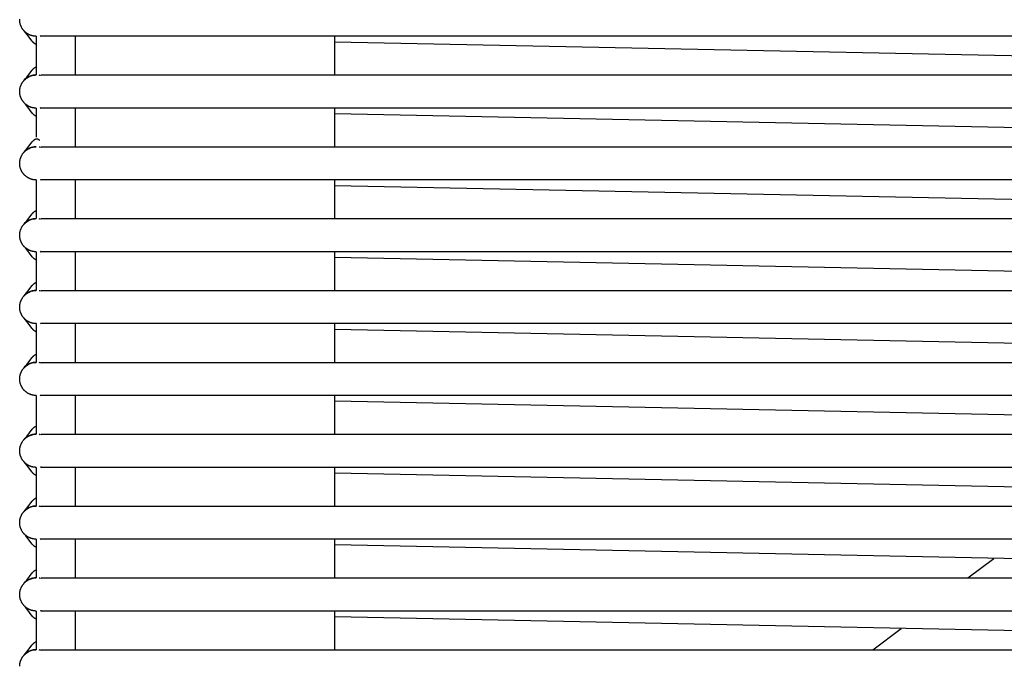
# Model space of a CAD drawing. Header units: millimetres. Extents: x 5000 to 6284, y 0 to 1003.
# Tile 2 of 29: x 5000 to 5178, y 116 to 233. Entities that reach past the tile are written whole.
import ezdxf

# ---------------------------------------------------------------- set-up
doc = ezdxf.new("R2010")
doc.units = ezdxf.units.MM
doc.layers.add('Make2D$Sichtbar$Kurven', color=18, linetype='Continuous', true_color=0x000000)

msp = doc.modelspace()

# ---------------------------------------------------------------- linework, layer by layer
at = {"layer": 'Make2D$Sichtbar$Kurven', "color": 18, "lineweight": -3, "true_color": 0x000000}
for points in [[(5002.44, 229.82), (5002.39, 229.83), (5002.34, 229.84), (5002.28, 229.85), (5002.23, 229.87), (5002.18, 229.88), (5002.13, 229.89), (5002.07, 229.91), (5002.02, 229.93), (5001.97, 229.95), (5001.92, 229.97), (5001.87, 229.99), (5001.81, 230.01), (5001.76, 230.03), (5001.71, 230.05), (5001.66, 230.08), (5001.61, 230.1), (5001.56, 230.13), (5001.51, 230.16), (5001.46, 230.19), (5001.41, 230.22), (5001.36, 230.25), (5001.31, 230.28), (5001.27, 230.31), (5001.22, 230.35), (5001.17, 230.38), (5001.13, 230.42), (5001.08, 230.45), (5001.04, 230.49), (5000.99, 230.53), (5000.95, 230.57), (5000.91, 230.61), (5000.87, 230.65), (5000.81, 230.7), (5000.76, 230.76), (5000.71, 230.82), (5000.66, 230.88), (5000.61, 230.94), (5000.56, 231), (5000.52, 231.06), (5000.48, 231.13), (5000.44, 231.19), (5000.4, 231.26), (5000.36, 231.32), (5000.32, 231.39), (5000.29, 231.46), (5000.26, 231.53), (5000.23, 231.6), (5000.2, 231.66), (5000.17, 231.73), (5000.15, 231.8), (5000.12, 231.87), (5000.1, 231.94), (5000.08, 232.01), (5000.07, 232.08), (5000.05, 232.15), (5000.04, 232.22), (5000.03, 232.29), (5000.02, 232.36), (5000.01, 232.43), (5000, 232.5), (4999.99, 232.57), (4999.99, 232.63), (4999.99, 232.7), (4999.99, 232.77), (4999.99, 232.84)], [(5003.06, 228.31), (5003.04, 228.31), (5003.03, 228.31), (5003.01, 228.31), (5002.99, 228.31), (5002.97, 228.31), (5002.96, 228.32), (5002.94, 228.32), (5002.92, 228.32), (5002.9, 228.33), (5002.89, 228.34), (5002.87, 228.34), (5002.85, 228.35), (5002.83, 228.36), (5002.81, 228.37), (5002.8, 228.37), (5002.78, 228.38), (5002.76, 228.4), (5002.74, 228.41), (5002.72, 228.42), (5002.7, 228.44), (5002.68, 228.45), (5002.66, 228.47), (5002.63, 228.48), (5002.61, 228.5), (5002.59, 228.52), (5002.57, 228.54), (5002.53, 228.58), (5002.48, 228.62), (5002.43, 228.67), (5002.39, 228.72), (5002.35, 228.77), (5002.26, 228.87), (5001.28, 230.16), (5001.01, 230.48), (5000.78, 230.74)], [(5003.85, 229.72), (5003.78, 229.88)], [(5003.85, 229.72), (5003.85, 229.9)], [(5002.99, 229.77), (5002.92, 229.77), (5002.85, 229.77), (5002.79, 229.78), (5002.72, 229.78), (5002.65, 229.79), (5002.58, 229.8), (5002.51, 229.81), (5002.44, 229.82)], [(5002.99, 229.77), (5002.99, 222.77)], [(5005.99, 229.77), (5003.85, 229.77)], [(5643.99, 229.77), (5005.99, 229.77)], [(5005.99, 229.77), (5005.99, 229.77)], [(5010, 229.77), (5010, 222.77)], [(5056.99, 222.77), (5056.99, 229.77)], [(5349.5, 222.77), (5056.99, 228.73)], [(5002.44, 216.82), (5002.39, 216.83), (5002.34, 216.84), (5002.28, 216.85), (5002.23, 216.87), (5002.18, 216.88), (5002.13, 216.89), (5002.07, 216.91), (5002.02, 216.93), (5001.97, 216.95), (5001.92, 216.97), (5001.87, 216.99), (5001.81, 217.01), (5001.76, 217.03), (5001.71, 217.05), (5001.66, 217.08), (5001.61, 217.1), (5001.56, 217.13), (5001.51, 217.16), (5001.46, 217.19), (5001.41, 217.22), (5001.36, 217.25), (5001.31, 217.28), (5001.27, 217.31), (5001.22, 217.35), (5001.17, 217.38), (5001.13, 217.42), (5001.08, 217.45), (5001.04, 217.49), (5000.99, 217.53), (5000.95, 217.57), (5000.91, 217.61), (5000.87, 217.65), (5000.81, 217.7), (5000.76, 217.76), (5000.71, 217.82), (5000.66, 217.88), (5000.61, 217.94), (5000.56, 218), (5000.52, 218.06), (5000.48, 218.13), (5000.44, 218.19), (5000.4, 218.26), (5000.36, 218.32), (5000.32, 218.39), (5000.29, 218.46), (5000.26, 218.53), (5000.23, 218.6), (5000.2, 218.66), (5000.17, 218.73), (5000.15, 218.8), (5000.12, 218.87), (5000.1, 218.94), (5000.08, 219.01), (5000.07, 219.08), (5000.05, 219.15), (5000.04, 219.22), (5000.03, 219.29), (5000.02, 219.36), (5000.01, 219.43), (5000, 219.5), (4999.99, 219.57), (4999.99, 219.63), (4999.99, 219.7), (4999.99, 219.77), (4999.99, 219.84), (4999.99, 219.9), (4999.99, 219.97), (5000, 220.04), (5000.01, 220.11), (5000.02, 220.18), (5000.03, 220.24), (5000.04, 220.31), (5000.05, 220.38), (5000.07, 220.45), (5000.08, 220.52), (5000.1, 220.59), (5000.12, 220.66), (5000.15, 220.73), (5000.17, 220.8), (5000.2, 220.87), (5000.23, 220.94), (5000.26, 221.01), (5000.29, 221.08), (5000.32, 221.15), (5000.36, 221.21), (5000.4, 221.28), (5000.44, 221.35), (5000.48, 221.41), (5000.52, 221.47), (5000.56, 221.54), (5000.61, 221.6), (5000.66, 221.66), (5000.71, 221.72), (5000.76, 221.78), (5000.81, 221.83), (5000.87, 221.89), (5001.02, 222.03), (5001.18, 222.16), (5001.35, 222.28), (5001.52, 222.39), (5001.7, 222.48), (5001.88, 222.56), (5002.07, 222.62), (5002.26, 222.68), (5002.44, 222.72), (5002.63, 222.75), (5002.81, 222.76), (5002.99, 222.77)], [(5000.78, 221.8), (5001, 222.05), (5001.28, 222.38), (5002.27, 223.66), (5002.35, 223.76), (5002.39, 223.81), (5002.44, 223.86), (5002.48, 223.91), (5002.53, 223.96), (5002.57, 224), (5002.6, 224.02), (5002.62, 224.03), (5002.64, 224.05), (5002.66, 224.07), (5002.68, 224.08), (5002.7, 224.1), (5002.72, 224.11), (5002.74, 224.13), (5002.76, 224.14), (5002.78, 224.15), (5002.8, 224.16), (5002.81, 224.16), (5002.82, 224.17), (5002.84, 224.18), (5002.85, 224.18), (5002.86, 224.19), (5002.88, 224.19), (5002.89, 224.2), (5002.9, 224.2), (5002.91, 224.21), (5002.93, 224.21), (5002.94, 224.21), (5002.95, 224.22), (5002.96, 224.22), (5002.98, 224.22), (5002.99, 224.22)], [(5002.99, 222.77), (5002.92, 222.77), (5002.85, 222.77), (5002.79, 222.76), (5002.72, 222.76), (5002.65, 222.75), (5002.58, 222.74), (5002.51, 222.73), (5002.44, 222.72), (5002.37, 222.7), (5002.3, 222.69), (5002.23, 222.67), (5002.16, 222.65), (5002.09, 222.63), (5002.02, 222.61), (5001.95, 222.58), (5001.88, 222.56), (5001.81, 222.53), (5001.75, 222.5), (5001.68, 222.47), (5001.61, 222.43), (5001.54, 222.4), (5001.48, 222.36), (5001.41, 222.32), (5001.35, 222.28), (5001.28, 222.24), (5001.22, 222.19), (5001.16, 222.15), (5001.1, 222.1), (5001.04, 222.05), (5000.98, 222), (5000.92, 221.94), (5000.87, 221.89)], [(5003.82, 222.65), (5003.88, 222.79)], [(5003.87, 222.77), (5005.99, 222.77)], [(5005.99, 222.77), (5643.99, 222.77)], [(5003.72, 222.68), (5003.63, 222.7), (5003.53, 222.72)], [(5003.06, 215.31), (5003.04, 215.31), (5003.03, 215.31), (5003.01, 215.31), (5002.99, 215.31), (5002.97, 215.31), (5002.96, 215.32), (5002.94, 215.32), (5002.92, 215.32), (5002.9, 215.33), (5002.89, 215.34), (5002.87, 215.34), (5002.85, 215.35), (5002.83, 215.36), (5002.81, 215.37), (5002.8, 215.37), (5002.78, 215.38), (5002.76, 215.4), (5002.74, 215.41), (5002.72, 215.42), (5002.7, 215.44), (5002.68, 215.45), (5002.66, 215.47), (5002.63, 215.48), (5002.61, 215.5), (5002.59, 215.52), (5002.57, 215.54), (5002.53, 215.58), (5002.48, 215.62), (5002.43, 215.67), (5002.39, 215.72), (5002.35, 215.77), (5002.26, 215.87), (5001.28, 217.16), (5001.01, 217.48), (5000.78, 217.74)], [(5002.99, 216.77), (5002.92, 216.77), (5002.85, 216.77), (5002.79, 216.78), (5002.72, 216.78), (5002.65, 216.79), (5002.58, 216.8), (5002.51, 216.81), (5002.44, 216.82)], [(5002.99, 216.77), (5002.99, 211.49)], [(5003.85, 216.72), (5003.78, 216.88)], [(5003.78, 216.88), (5003.79, 216.88)], [(5003.85, 216.72), (5003.85, 216.9)], [(5005.99, 216.77), (5003.85, 216.77)], [(5643.99, 216.77), (5005.99, 216.77)], [(5010, 216.77), (5010, 209.77)], [(5056.99, 209.77), (5056.99, 216.77)], [(5349.5, 209.77), (5056.99, 215.73)], [(5000.78, 208.8), (5001, 209.05), (5001.28, 209.38), (5002.27, 210.66), (5002.35, 210.76), (5002.39, 210.81), (5002.44, 210.86), (5002.48, 210.91), (5002.53, 210.96), (5002.57, 211), (5002.6, 211.02), (5002.62, 211.03), (5002.64, 211.05), (5002.66, 211.07), (5002.68, 211.08), (5002.7, 211.1), (5002.72, 211.11), (5002.74, 211.13), (5002.76, 211.14), (5002.78, 211.15), (5002.8, 211.16), (5002.82, 211.17), (5002.84, 211.18), (5002.86, 211.19), (5002.88, 211.19), (5002.89, 211.2), (5002.91, 211.21), (5002.93, 211.21), (5002.95, 211.22), (5002.97, 211.22), (5002.98, 211.22), (5003, 211.23), (5003.02, 211.23), (5003.03, 211.23), (5003.05, 211.23), (5003.06, 211.23), (5003.07, 211.23), (5003.08, 211.23), (5003.09, 211.23), (5003.1, 211.23), (5003.11, 211.23), (5003.12, 211.23), (5003.13, 211.23), (5003.14, 211.23), (5003.15, 211.22), (5003.16, 211.22), (5003.17, 211.22), (5003.18, 211.22), (5003.19, 211.22), (5003.2, 211.21), (5003.21, 211.21), (5003.22, 211.21), (5003.23, 211.2), (5003.24, 211.2), (5003.25, 211.2), (5003.26, 211.19), (5003.27, 211.19), (5003.28, 211.19), (5003.28, 211.18), (5003.3, 211.17), (5003.32, 211.16), (5003.34, 211.15), (5003.36, 211.14), (5003.38, 211.13), (5003.39, 211.12), (5003.4, 211.11), (5003.41, 211.1), (5003.42, 211.09), (5003.45, 211.07), (5003.47, 211.05), (5003.5, 211.03), (5003.52, 211.01), (5003.54, 210.98), (5003.57, 210.96)], [(5002.44, 203.82), (5002.39, 203.83), (5002.34, 203.84), (5002.28, 203.85), (5002.23, 203.87), (5002.18, 203.88), (5002.13, 203.89), (5002.07, 203.91), (5002.02, 203.93), (5001.97, 203.95), (5001.92, 203.97), (5001.87, 203.99), (5001.81, 204.01), (5001.76, 204.03), (5001.71, 204.05), (5001.66, 204.08), (5001.61, 204.1), (5001.56, 204.13), (5001.51, 204.16), (5001.46, 204.19), (5001.41, 204.22), (5001.36, 204.25), (5001.31, 204.28), (5001.27, 204.31), (5001.22, 204.35), (5001.17, 204.38), (5001.13, 204.42), (5001.08, 204.45), (5001.04, 204.49), (5000.99, 204.53), (5000.95, 204.57), (5000.91, 204.61), (5000.87, 204.65), (5000.81, 204.7), (5000.76, 204.76), (5000.71, 204.82), (5000.66, 204.88), (5000.61, 204.94), (5000.56, 205), (5000.52, 205.06), (5000.48, 205.13), (5000.44, 205.19), (5000.4, 205.26), (5000.36, 205.32), (5000.32, 205.39), (5000.29, 205.46), (5000.26, 205.53), (5000.23, 205.6), (5000.2, 205.66), (5000.17, 205.73), (5000.15, 205.8), (5000.12, 205.87), (5000.1, 205.94), (5000.08, 206.01), (5000.07, 206.08), (5000.05, 206.15), (5000.04, 206.22), (5000.03, 206.29), (5000.02, 206.36), (5000.01, 206.43), (5000, 206.5), (4999.99, 206.57), (4999.99, 206.63), (4999.99, 206.7), (4999.99, 206.77), (4999.99, 206.84), (4999.99, 206.9), (4999.99, 206.97), (5000, 207.04), (5000.01, 207.11), (5000.02, 207.18), (5000.03, 207.24), (5000.04, 207.31), (5000.05, 207.38), (5000.07, 207.45), (5000.08, 207.52), (5000.1, 207.59), (5000.12, 207.66), (5000.15, 207.73), (5000.17, 207.8), (5000.2, 207.87), (5000.23, 207.94), (5000.26, 208.01), (5000.29, 208.08), (5000.32, 208.15), (5000.36, 208.21), (5000.4, 208.28), (5000.44, 208.35), (5000.48, 208.41), (5000.52, 208.47), (5000.56, 208.54), (5000.61, 208.6), (5000.66, 208.66), (5000.71, 208.72), (5000.76, 208.78), (5000.81, 208.83), (5000.87, 208.89), (5001.02, 209.03), (5001.18, 209.16), (5001.35, 209.28), (5001.52, 209.39), (5001.7, 209.48), (5001.88, 209.56), (5002.07, 209.62), (5002.26, 209.68), (5002.44, 209.72), (5002.63, 209.75), (5002.81, 209.76), (5002.99, 209.77)], [(5002.99, 209.77), (5002.92, 209.77), (5002.85, 209.77), (5002.79, 209.76), (5002.72, 209.76), (5002.65, 209.75), (5002.58, 209.74), (5002.51, 209.73), (5002.44, 209.72), (5002.37, 209.7), (5002.3, 209.69), (5002.23, 209.67), (5002.16, 209.65), (5002.09, 209.63), (5002.02, 209.61), (5001.95, 209.58), (5001.88, 209.56), (5001.81, 209.53), (5001.75, 209.5), (5001.68, 209.47), (5001.61, 209.43), (5001.54, 209.4), (5001.48, 209.36), (5001.41, 209.32), (5001.35, 209.28), (5001.28, 209.24), (5001.22, 209.19), (5001.16, 209.15), (5001.1, 209.1), (5001.04, 209.05), (5000.98, 209), (5000.92, 208.94), (5000.87, 208.89)], [(5002.99, 209.77), (5002.99, 209.77)], [(5002.99, 209.77), (5002.99, 209.77), (5002.99, 209.77), (5002.99, 209.77), (5002.99, 209.77), (5002.99, 209.77), (5002.99, 209.77)], [(5003.72, 209.68), (5003.63, 209.7), (5003.53, 209.72)], [(5003.82, 209.65), (5003.88, 209.79)], [(5003.87, 209.77), (5005.99, 209.77)], [(5005.99, 209.77), (5643.99, 209.77)], [(5002.99, 203.77), (5002.92, 203.77), (5002.85, 203.77), (5002.79, 203.78), (5002.72, 203.78), (5002.65, 203.79), (5002.58, 203.8), (5002.51, 203.81), (5002.44, 203.82)], [(5002.99, 203.77), (5002.99, 196.77)], [(5003.85, 203.72), (5003.78, 203.88)], [(5003.78, 203.88), (5003.79, 203.88)], [(5003.85, 203.72), (5003.85, 203.9)], [(5005.99, 203.77), (5003.85, 203.77)], [(5004.4, 203.77), (5004.4, 203.77)], [(5643.99, 203.77), (5005.99, 203.77)], [(5010, 203.77), (5010, 196.77)], [(5056.99, 196.77), (5056.99, 203.77)], [(5349.5, 196.77), (5056.99, 202.73)], [(5000.78, 195.8), (5001, 196.05), (5001.28, 196.38), (5002.27, 197.66), (5002.35, 197.76), (5002.39, 197.81), (5002.44, 197.86), (5002.48, 197.91), (5002.53, 197.96), (5002.57, 198), (5002.6, 198.02), (5002.62, 198.03), (5002.64, 198.05), (5002.66, 198.07), (5002.68, 198.08), (5002.7, 198.1), (5002.72, 198.11), (5002.74, 198.13), (5002.76, 198.14), (5002.78, 198.15), (5002.8, 198.16), (5002.81, 198.16), (5002.82, 198.17), (5002.84, 198.18), (5002.85, 198.18), (5002.86, 198.19), (5002.88, 198.19), (5002.89, 198.2), (5002.9, 198.2), (5002.91, 198.21), (5002.93, 198.21), (5002.94, 198.21), (5002.95, 198.22), (5002.96, 198.22), (5002.98, 198.22), (5002.99, 198.22)], [(5002.44, 190.82), (5002.39, 190.83), (5002.34, 190.84), (5002.28, 190.85), (5002.23, 190.87), (5002.18, 190.88), (5002.13, 190.89), (5002.07, 190.91), (5002.02, 190.93), (5001.97, 190.95), (5001.92, 190.97), (5001.87, 190.99), (5001.81, 191.01), (5001.76, 191.03), (5001.71, 191.05), (5001.66, 191.08), (5001.61, 191.1), (5001.56, 191.13), (5001.51, 191.16), (5001.46, 191.19), (5001.41, 191.22), (5001.36, 191.25), (5001.31, 191.28), (5001.27, 191.31), (5001.22, 191.35), (5001.17, 191.38), (5001.13, 191.42), (5001.08, 191.45), (5001.04, 191.49), (5000.99, 191.53), (5000.95, 191.57), (5000.91, 191.61), (5000.87, 191.65), (5000.81, 191.7), (5000.76, 191.76), (5000.71, 191.82), (5000.66, 191.88), (5000.61, 191.94), (5000.56, 192), (5000.52, 192.06), (5000.48, 192.13), (5000.44, 192.19), (5000.4, 192.26), (5000.36, 192.32), (5000.32, 192.39), (5000.29, 192.46), (5000.26, 192.53), (5000.23, 192.6), (5000.2, 192.66), (5000.17, 192.73), (5000.15, 192.8), (5000.12, 192.87), (5000.1, 192.94), (5000.08, 193.01), (5000.07, 193.08), (5000.05, 193.15), (5000.04, 193.22), (5000.03, 193.29), (5000.02, 193.36), (5000.01, 193.43), (5000, 193.5), (4999.99, 193.57), (4999.99, 193.63), (4999.99, 193.7), (4999.99, 193.77), (4999.99, 193.84), (4999.99, 193.9), (4999.99, 193.97), (5000, 194.04), (5000.01, 194.11), (5000.02, 194.18), (5000.03, 194.24), (5000.04, 194.31), (5000.05, 194.38), (5000.07, 194.45), (5000.08, 194.52), (5000.1, 194.59), (5000.12, 194.66), (5000.15, 194.73), (5000.17, 194.8), (5000.2, 194.87), (5000.23, 194.94), (5000.26, 195.01), (5000.29, 195.08), (5000.32, 195.15), (5000.36, 195.21), (5000.4, 195.28), (5000.44, 195.35), (5000.48, 195.41), (5000.52, 195.47), (5000.56, 195.54), (5000.61, 195.6), (5000.66, 195.66), (5000.71, 195.72), (5000.76, 195.78), (5000.81, 195.83), (5000.87, 195.89), (5001.02, 196.03), (5001.18, 196.16), (5001.35, 196.28), (5001.52, 196.39), (5001.7, 196.48), (5001.88, 196.56), (5002.07, 196.62), (5002.26, 196.68), (5002.44, 196.72), (5002.63, 196.75), (5002.81, 196.76), (5002.99, 196.77)], [(5001.18, 196.16), (5001.1, 196.1), (5001.02, 196.03), (5000.94, 195.96), (5000.87, 195.89)], [(5002.99, 196.77), (5002.93, 196.77), (5002.88, 196.77), (5002.82, 196.76), (5002.76, 196.76), (5002.71, 196.76), (5002.65, 196.75), (5002.59, 196.74), (5002.53, 196.73), (5002.48, 196.72), (5002.42, 196.71), (5002.36, 196.7), (5002.3, 196.69), (5002.24, 196.67), (5002.19, 196.66), (5002.13, 196.64), (5002.07, 196.62), (5002.01, 196.61), (5001.95, 196.58), (5001.89, 196.56), (5001.84, 196.54), (5001.78, 196.51), (5001.72, 196.49), (5001.67, 196.46), (5001.61, 196.43), (5001.55, 196.4), (5001.5, 196.37), (5001.44, 196.34), (5001.39, 196.31), (5001.34, 196.27), (5001.28, 196.24), (5001.23, 196.2), (5001.18, 196.16)], [(5002.99, 196.77), (5002.99, 196.77)], [(5002.99, 196.77), (5002.99, 196.77), (5002.99, 196.77), (5002.99, 196.77), (5002.99, 196.77), (5002.99, 196.77), (5002.99, 196.77)], [(5003.72, 196.68), (5003.63, 196.7), (5003.53, 196.72)], [(5003.82, 196.65), (5003.88, 196.79)], [(5003.87, 196.77), (5005.99, 196.77)], [(5005.99, 196.77), (5643.99, 196.77)], [(5003.06, 189.31), (5003.04, 189.31), (5003.03, 189.31), (5003.01, 189.31), (5002.99, 189.31), (5002.97, 189.31), (5002.96, 189.32), (5002.94, 189.32), (5002.92, 189.32), (5002.9, 189.33), (5002.89, 189.34), (5002.87, 189.34), (5002.85, 189.35), (5002.83, 189.36), (5002.81, 189.37), (5002.8, 189.37), (5002.78, 189.38), (5002.76, 189.4), (5002.74, 189.41), (5002.72, 189.42), (5002.7, 189.44), (5002.68, 189.45), (5002.66, 189.47), (5002.63, 189.48), (5002.61, 189.5), (5002.59, 189.52), (5002.57, 189.54), (5002.53, 189.58), (5002.48, 189.62), (5002.43, 189.67), (5002.39, 189.72), (5002.35, 189.77), (5002.26, 189.87), (5001.28, 191.16), (5001.01, 191.48), (5000.78, 191.74)], [(5002.99, 190.77), (5002.92, 190.77), (5002.85, 190.77), (5002.79, 190.78), (5002.72, 190.78), (5002.65, 190.79), (5002.58, 190.8), (5002.51, 190.81), (5002.44, 190.82)], [(5002.99, 190.77), (5002.99, 183.77)], [(5003.85, 190.72), (5003.78, 190.88)], [(5003.78, 190.88), (5003.79, 190.88)], [(5003.85, 190.72), (5003.85, 190.9)], [(5005.99, 190.77), (5003.85, 190.77)], [(5643.99, 190.77), (5005.99, 190.77)], [(5010, 190.77), (5010, 183.77)], [(5056.99, 183.77), (5056.99, 190.77)], [(5349.5, 183.77), (5056.99, 189.73)], [(5002.44, 177.82), (5002.39, 177.83), (5002.34, 177.84), (5002.28, 177.85), (5002.23, 177.87), (5002.18, 177.88), (5002.13, 177.89), (5002.07, 177.91), (5002.02, 177.93), (5001.97, 177.95), (5001.92, 177.97), (5001.87, 177.99), (5001.81, 178.01), (5001.76, 178.03), (5001.71, 178.05), (5001.66, 178.08), (5001.61, 178.1), (5001.56, 178.13), (5001.51, 178.16), (5001.46, 178.19), (5001.41, 178.22), (5001.36, 178.25), (5001.31, 178.28), (5001.27, 178.31), (5001.22, 178.35), (5001.17, 178.38), (5001.13, 178.42), (5001.08, 178.45), (5001.04, 178.49), (5000.99, 178.53), (5000.95, 178.57), (5000.91, 178.61), (5000.87, 178.65), (5000.81, 178.7), (5000.76, 178.76), (5000.71, 178.82), (5000.66, 178.88), (5000.61, 178.94), (5000.56, 179), (5000.52, 179.06), (5000.48, 179.13), (5000.44, 179.19), (5000.4, 179.26), (5000.36, 179.32), (5000.32, 179.39), (5000.29, 179.46), (5000.26, 179.53), (5000.23, 179.6), (5000.2, 179.66), (5000.17, 179.73), (5000.15, 179.8), (5000.12, 179.87), (5000.1, 179.94), (5000.08, 180.01), (5000.07, 180.08), (5000.05, 180.15), (5000.04, 180.22), (5000.03, 180.29), (5000.02, 180.36), (5000.01, 180.43), (5000, 180.5), (4999.99, 180.57), (4999.99, 180.63), (4999.99, 180.7), (4999.99, 180.77), (4999.99, 180.84), (4999.99, 180.9), (4999.99, 180.97), (5000, 181.04), (5000.01, 181.11), (5000.02, 181.18), (5000.03, 181.24), (5000.04, 181.31), (5000.05, 181.38), (5000.07, 181.45), (5000.08, 181.52), (5000.1, 181.59), (5000.12, 181.66), (5000.15, 181.73), (5000.17, 181.8), (5000.2, 181.87), (5000.23, 181.94), (5000.26, 182.01), (5000.29, 182.08), (5000.32, 182.15), (5000.36, 182.21), (5000.4, 182.28), (5000.44, 182.35), (5000.48, 182.41), (5000.52, 182.47), (5000.56, 182.54), (5000.61, 182.6), (5000.66, 182.66), (5000.71, 182.72), (5000.76, 182.78), (5000.81, 182.83), (5000.87, 182.89), (5001.02, 183.03), (5001.18, 183.16), (5001.35, 183.28), (5001.52, 183.39), (5001.7, 183.48), (5001.88, 183.56), (5002.07, 183.62), (5002.26, 183.68), (5002.44, 183.72), (5002.63, 183.75), (5002.81, 183.76), (5002.99, 183.77)], [(5000.78, 182.8), (5001, 183.05), (5001.28, 183.38), (5002.27, 184.66), (5002.35, 184.76), (5002.39, 184.81), (5002.44, 184.86), (5002.48, 184.91), (5002.53, 184.96), (5002.57, 185), (5002.6, 185.02), (5002.62, 185.03), (5002.64, 185.05), (5002.66, 185.07), (5002.68, 185.08), (5002.7, 185.1), (5002.72, 185.11), (5002.74, 185.13), (5002.76, 185.14), (5002.78, 185.15), (5002.8, 185.16), (5002.81, 185.16), (5002.82, 185.17), (5002.84, 185.18), (5002.85, 185.18), (5002.86, 185.19), (5002.88, 185.19), (5002.89, 185.2), (5002.9, 185.2), (5002.91, 185.21), (5002.93, 185.21), (5002.94, 185.21), (5002.95, 185.22), (5002.96, 185.22), (5002.98, 185.22), (5002.99, 185.22)], [(5002.99, 183.77), (5002.89, 183.77), (5002.79, 183.76), (5002.68, 183.75), (5002.58, 183.74), (5002.53, 183.73), (5002.48, 183.72), (5002.42, 183.72), (5002.37, 183.7), (5002.32, 183.69), (5002.27, 183.68), (5002.21, 183.67), (5002.16, 183.65), (5002.11, 183.64), (5002.06, 183.62), (5002, 183.6), (5001.95, 183.58), (5001.9, 183.56), (5001.85, 183.54), (5001.8, 183.52), (5001.75, 183.5), (5001.69, 183.48), (5001.64, 183.45), (5001.59, 183.42), (5001.54, 183.4), (5001.49, 183.37), (5001.44, 183.34), (5001.39, 183.31), (5001.35, 183.28)], [(5003.72, 183.68), (5003.63, 183.7), (5003.53, 183.72)], [(5003.82, 183.65), (5003.88, 183.79)], [(5003.87, 183.77), (5005.99, 183.77)], [(5005.99, 183.77), (5643.99, 183.77)], [(5001.35, 183.28), (5001.28, 183.24), (5001.22, 183.19), (5001.16, 183.15), (5001.1, 183.1), (5001.04, 183.05), (5000.98, 183), (5000.92, 182.94), (5000.87, 182.89)], [(5003.06, 176.31), (5003.04, 176.31), (5003.03, 176.31), (5003.01, 176.31), (5002.99, 176.31), (5002.97, 176.31), (5002.96, 176.32), (5002.94, 176.32), (5002.92, 176.32), (5002.9, 176.33), (5002.89, 176.34), (5002.87, 176.34), (5002.85, 176.35), (5002.83, 176.36), (5002.81, 176.37), (5002.8, 176.37), (5002.78, 176.38), (5002.76, 176.4), (5002.74, 176.41), (5002.72, 176.42), (5002.7, 176.44), (5002.68, 176.45), (5002.66, 176.47), (5002.63, 176.48), (5002.61, 176.5), (5002.59, 176.52), (5002.57, 176.54), (5002.53, 176.58), (5002.48, 176.62), (5002.43, 176.67), (5002.39, 176.72), (5002.35, 176.77), (5002.26, 176.87), (5001.28, 178.16), (5001.01, 178.48), (5000.78, 178.74)], [(5002.99, 177.77), (5002.92, 177.77), (5002.85, 177.77), (5002.79, 177.78), (5002.72, 177.78), (5002.65, 177.79), (5002.58, 177.8), (5002.51, 177.81), (5002.44, 177.82)], [(5002.99, 177.77), (5002.99, 170.77)], [(5003.85, 177.72), (5003.78, 177.88)], [(5003.85, 177.72), (5003.85, 177.9)], [(5005.99, 177.77), (5003.85, 177.77)], [(5643.99, 177.77), (5005.99, 177.77)], [(5010, 177.77), (5010, 170.77)], [(5056.99, 170.77), (5056.99, 177.77)], [(5349.5, 170.77), (5056.99, 176.73)], [(5000.78, 169.8), (5001, 170.05), (5001.28, 170.38), (5002.27, 171.66), (5002.35, 171.76), (5002.39, 171.81), (5002.44, 171.86), (5002.48, 171.91), (5002.53, 171.96), (5002.57, 172), (5002.6, 172.02), (5002.62, 172.03), (5002.64, 172.05), (5002.66, 172.07), (5002.68, 172.08), (5002.7, 172.1), (5002.72, 172.11), (5002.74, 172.13), (5002.76, 172.14), (5002.78, 172.15), (5002.8, 172.16), (5002.81, 172.16), (5002.82, 172.17), (5002.84, 172.18), (5002.85, 172.18), (5002.86, 172.19), (5002.88, 172.19), (5002.89, 172.2), (5002.9, 172.2), (5002.91, 172.21), (5002.93, 172.21), (5002.94, 172.21), (5002.95, 172.22), (5002.96, 172.22), (5002.98, 172.22), (5002.99, 172.22)], [(5002.44, 164.82), (5002.39, 164.83), (5002.34, 164.84), (5002.28, 164.85), (5002.23, 164.87), (5002.18, 164.88), (5002.13, 164.89), (5002.07, 164.91), (5002.02, 164.93), (5001.97, 164.95), (5001.92, 164.97), (5001.87, 164.99), (5001.81, 165.01), (5001.76, 165.03), (5001.71, 165.05), (5001.66, 165.08), (5001.61, 165.1), (5001.56, 165.13), (5001.51, 165.16), (5001.46, 165.19), (5001.41, 165.22), (5001.36, 165.25), (5001.31, 165.28), (5001.27, 165.31), (5001.22, 165.35), (5001.17, 165.38), (5001.13, 165.42), (5001.08, 165.45), (5001.04, 165.49), (5000.99, 165.53), (5000.95, 165.57), (5000.91, 165.61), (5000.87, 165.65), (5000.81, 165.7), (5000.76, 165.76), (5000.71, 165.82), (5000.66, 165.88), (5000.61, 165.94), (5000.56, 166), (5000.52, 166.06), (5000.48, 166.13), (5000.44, 166.19), (5000.4, 166.26), (5000.36, 166.32), (5000.32, 166.39), (5000.29, 166.46), (5000.26, 166.53), (5000.23, 166.6), (5000.2, 166.66), (5000.17, 166.73), (5000.15, 166.8), (5000.12, 166.87), (5000.1, 166.94), (5000.08, 167.01), (5000.07, 167.08), (5000.05, 167.15), (5000.04, 167.22), (5000.03, 167.29), (5000.02, 167.36), (5000.01, 167.43), (5000, 167.5), (4999.99, 167.57), (4999.99, 167.63), (4999.99, 167.7), (4999.99, 167.77), (4999.99, 167.84), (4999.99, 167.9), (4999.99, 167.97), (5000, 168.04), (5000.01, 168.11), (5000.02, 168.18), (5000.03, 168.24), (5000.04, 168.31), (5000.05, 168.38), (5000.07, 168.45), (5000.08, 168.52), (5000.1, 168.59), (5000.12, 168.66), (5000.15, 168.73), (5000.17, 168.8), (5000.2, 168.87), (5000.23, 168.94), (5000.26, 169.01), (5000.29, 169.08), (5000.32, 169.15), (5000.36, 169.21), (5000.4, 169.28), (5000.44, 169.35), (5000.48, 169.41), (5000.52, 169.47), (5000.56, 169.54), (5000.61, 169.6), (5000.66, 169.66), (5000.71, 169.72), (5000.76, 169.78), (5000.81, 169.83), (5000.87, 169.89), (5001.02, 170.03), (5001.18, 170.16), (5001.35, 170.28), (5001.52, 170.39), (5001.7, 170.48), (5001.88, 170.56), (5002.07, 170.62), (5002.26, 170.68), (5002.44, 170.72), (5002.63, 170.75), (5002.81, 170.76), (5002.99, 170.77)], [(5001.35, 170.28), (5001.28, 170.24), (5001.22, 170.19), (5001.16, 170.15), (5001.1, 170.1), (5001.04, 170.05), (5000.98, 170), (5000.92, 169.94), (5000.87, 169.89)], [(5002.99, 170.77), (5002.89, 170.77), (5002.79, 170.76), (5002.68, 170.75), (5002.58, 170.74), (5002.53, 170.73), (5002.48, 170.72), (5002.42, 170.72), (5002.37, 170.7), (5002.32, 170.69), (5002.27, 170.68), (5002.21, 170.67), (5002.16, 170.65), (5002.11, 170.64), (5002.06, 170.62), (5002, 170.6), (5001.95, 170.58), (5001.9, 170.56), (5001.85, 170.54), (5001.8, 170.52), (5001.75, 170.5), (5001.69, 170.48), (5001.64, 170.45), (5001.59, 170.42), (5001.54, 170.4), (5001.49, 170.37), (5001.44, 170.34), (5001.39, 170.31), (5001.35, 170.28)], [(5003.72, 170.68), (5003.63, 170.7), (5003.53, 170.72)], [(5003.82, 170.65), (5003.88, 170.79)], [(5003.87, 170.77), (5005.99, 170.77)], [(5005.99, 170.77), (5643.99, 170.77)], [(5002.99, 164.77), (5002.92, 164.77), (5002.85, 164.77), (5002.79, 164.78), (5002.72, 164.78), (5002.65, 164.79), (5002.58, 164.8), (5002.51, 164.81), (5002.44, 164.82)], [(5002.99, 164.77), (5002.99, 157.77)], [(5003.85, 164.72), (5003.78, 164.88)], [(5003.85, 164.72), (5003.85, 164.9)], [(5005.99, 164.77), (5003.85, 164.77)], [(5643.99, 164.77), (5005.99, 164.77)], [(5010, 164.77), (5010, 157.77)], [(5056.99, 157.77), (5056.99, 164.77)], [(5349.5, 157.77), (5056.99, 163.73)], [(5000.78, 156.8), (5001, 157.05), (5001.28, 157.38), (5002.27, 158.66), (5002.35, 158.76), (5002.39, 158.81), (5002.44, 158.86), (5002.48, 158.91), (5002.53, 158.96), (5002.57, 159), (5002.6, 159.02), (5002.62, 159.03), (5002.64, 159.05), (5002.66, 159.07), (5002.68, 159.08), (5002.7, 159.1), (5002.72, 159.11), (5002.74, 159.13), (5002.76, 159.14), (5002.78, 159.15), (5002.8, 159.16), (5002.81, 159.16), (5002.82, 159.17), (5002.84, 159.18), (5002.85, 159.18), (5002.86, 159.19), (5002.88, 159.19), (5002.89, 159.2), (5002.9, 159.2), (5002.91, 159.21), (5002.93, 159.21), (5002.94, 159.21), (5002.95, 159.22), (5002.96, 159.22), (5002.98, 159.22), (5002.99, 159.22)], [(5002.44, 151.82), (5002.39, 151.83), (5002.34, 151.84), (5002.28, 151.85), (5002.23, 151.87), (5002.18, 151.88), (5002.13, 151.89), (5002.07, 151.91), (5002.02, 151.93), (5001.97, 151.95), (5001.92, 151.97), (5001.87, 151.99), (5001.81, 152.01), (5001.76, 152.03), (5001.71, 152.05), (5001.66, 152.08), (5001.61, 152.1), (5001.56, 152.13), (5001.51, 152.16), (5001.46, 152.19), (5001.41, 152.22), (5001.36, 152.25), (5001.31, 152.28), (5001.27, 152.31), (5001.22, 152.35), (5001.17, 152.38), (5001.13, 152.42), (5001.08, 152.45), (5001.04, 152.49), (5000.99, 152.53), (5000.95, 152.57), (5000.91, 152.61), (5000.87, 152.65), (5000.81, 152.7), (5000.76, 152.76), (5000.71, 152.82), (5000.66, 152.88), (5000.61, 152.94), (5000.56, 153), (5000.52, 153.06), (5000.48, 153.13), (5000.44, 153.19), (5000.4, 153.26), (5000.36, 153.32), (5000.32, 153.39), (5000.29, 153.46), (5000.26, 153.53), (5000.23, 153.6), (5000.2, 153.66), (5000.17, 153.73), (5000.15, 153.8), (5000.12, 153.87), (5000.1, 153.94), (5000.08, 154.01), (5000.07, 154.08), (5000.05, 154.15), (5000.04, 154.22), (5000.03, 154.29), (5000.02, 154.36), (5000.01, 154.43), (5000, 154.5), (4999.99, 154.57), (4999.99, 154.63), (4999.99, 154.7), (4999.99, 154.77), (4999.99, 154.84), (4999.99, 154.9), (4999.99, 154.97), (5000, 155.04), (5000.01, 155.11), (5000.02, 155.18), (5000.03, 155.24), (5000.04, 155.31), (5000.05, 155.38), (5000.07, 155.45), (5000.08, 155.52), (5000.1, 155.59), (5000.12, 155.66), (5000.15, 155.73), (5000.17, 155.8), (5000.2, 155.87), (5000.23, 155.94), (5000.26, 156.01), (5000.29, 156.08), (5000.32, 156.15), (5000.36, 156.21), (5000.4, 156.28), (5000.44, 156.35), (5000.48, 156.41), (5000.52, 156.47), (5000.56, 156.54), (5000.61, 156.6), (5000.66, 156.66), (5000.71, 156.72), (5000.76, 156.78), (5000.81, 156.83), (5000.87, 156.89), (5001.02, 157.03), (5001.18, 157.16), (5001.35, 157.28), (5001.52, 157.39), (5001.7, 157.48), (5001.88, 157.56), (5002.07, 157.62), (5002.26, 157.68), (5002.44, 157.72), (5002.63, 157.75), (5002.81, 157.76), (5002.99, 157.77)], [(5002.99, 157.77), (5002.92, 157.77), (5002.85, 157.77), (5002.79, 157.76), (5002.72, 157.76), (5002.65, 157.75), (5002.58, 157.74), (5002.51, 157.73), (5002.44, 157.72), (5002.37, 157.7), (5002.3, 157.69), (5002.23, 157.67), (5002.16, 157.65), (5002.09, 157.63), (5002.02, 157.61), (5001.95, 157.58), (5001.88, 157.56), (5001.81, 157.53), (5001.75, 157.5), (5001.68, 157.47), (5001.61, 157.43), (5001.54, 157.4), (5001.48, 157.36), (5001.41, 157.32), (5001.35, 157.28), (5001.28, 157.24), (5001.22, 157.19), (5001.16, 157.15), (5001.1, 157.1), (5001.04, 157.05), (5000.98, 157), (5000.92, 156.94), (5000.87, 156.89)], [(5003.72, 157.68), (5003.63, 157.7), (5003.53, 157.72)], [(5003.82, 157.65), (5003.88, 157.79)], [(5003.87, 157.77), (5005.99, 157.77)], [(5005.99, 157.77), (5643.99, 157.77)], [(5003.06, 150.31), (5003.04, 150.31), (5003.03, 150.31), (5003.01, 150.31), (5002.99, 150.31), (5002.97, 150.31), (5002.96, 150.32), (5002.94, 150.32), (5002.92, 150.32), (5002.9, 150.33), (5002.89, 150.34), (5002.87, 150.34), (5002.85, 150.35), (5002.83, 150.36), (5002.81, 150.37), (5002.8, 150.37), (5002.78, 150.38), (5002.76, 150.4), (5002.74, 150.41), (5002.72, 150.42), (5002.7, 150.44), (5002.68, 150.45), (5002.66, 150.47), (5002.63, 150.48), (5002.61, 150.5), (5002.59, 150.52), (5002.57, 150.54), (5002.53, 150.58), (5002.48, 150.62), (5002.43, 150.67), (5002.39, 150.72), (5002.35, 150.77), (5002.26, 150.87), (5001.28, 152.16), (5001.01, 152.48), (5000.78, 152.74)], [(5002.99, 151.77), (5002.92, 151.77), (5002.85, 151.77), (5002.79, 151.78), (5002.72, 151.78), (5002.65, 151.79), (5002.58, 151.8), (5002.51, 151.81), (5002.44, 151.82)], [(5002.99, 151.77), (5002.99, 144.77)], [(5003.85, 151.72), (5003.78, 151.88)], [(5003.85, 151.72), (5003.85, 151.9)], [(5005.99, 151.77), (5003.85, 151.77)], [(5643.99, 151.77), (5005.99, 151.77)], [(5010, 151.77), (5010, 144.77)], [(5056.99, 144.77), (5056.99, 151.77)], [(5349.5, 144.77), (5056.99, 150.73)], [(5000.78, 143.8), (5001, 144.05), (5001.28, 144.38), (5002.27, 145.66), (5002.35, 145.76), (5002.39, 145.81), (5002.44, 145.86), (5002.48, 145.91), (5002.53, 145.96), (5002.57, 146), (5002.6, 146.02), (5002.62, 146.03), (5002.64, 146.05), (5002.66, 146.07), (5002.68, 146.08), (5002.7, 146.1), (5002.72, 146.11), (5002.74, 146.13), (5002.76, 146.14), (5002.78, 146.15), (5002.8, 146.16), (5002.81, 146.16), (5002.82, 146.17), (5002.84, 146.18), (5002.85, 146.18), (5002.86, 146.19), (5002.88, 146.19), (5002.89, 146.2), (5002.9, 146.2), (5002.91, 146.21), (5002.93, 146.21), (5002.94, 146.21), (5002.95, 146.22), (5002.96, 146.22), (5002.98, 146.22), (5002.99, 146.22)], [(5002.44, 138.82), (5002.39, 138.83), (5002.34, 138.84), (5002.28, 138.85), (5002.23, 138.87), (5002.18, 138.88), (5002.13, 138.89), (5002.07, 138.91), (5002.02, 138.93), (5001.97, 138.95), (5001.92, 138.97), (5001.87, 138.99), (5001.81, 139.01), (5001.76, 139.03), (5001.71, 139.05), (5001.66, 139.08), (5001.61, 139.1), (5001.56, 139.13), (5001.51, 139.16), (5001.46, 139.19), (5001.41, 139.22), (5001.36, 139.25), (5001.31, 139.28), (5001.27, 139.31), (5001.22, 139.35), (5001.17, 139.38), (5001.13, 139.42), (5001.08, 139.45), (5001.04, 139.49), (5000.99, 139.53), (5000.95, 139.57), (5000.91, 139.61), (5000.87, 139.65), (5000.81, 139.7), (5000.76, 139.76), (5000.71, 139.82), (5000.66, 139.88), (5000.61, 139.94), (5000.56, 140), (5000.52, 140.06), (5000.48, 140.13), (5000.44, 140.19), (5000.4, 140.26), (5000.36, 140.32), (5000.32, 140.39), (5000.29, 140.46), (5000.26, 140.53), (5000.23, 140.6), (5000.2, 140.66), (5000.17, 140.73), (5000.15, 140.8), (5000.12, 140.87), (5000.1, 140.94), (5000.08, 141.01), (5000.07, 141.08), (5000.05, 141.15), (5000.04, 141.22), (5000.03, 141.29), (5000.02, 141.36), (5000.01, 141.43), (5000, 141.5), (4999.99, 141.57), (4999.99, 141.63), (4999.99, 141.7), (4999.99, 141.77), (4999.99, 141.84), (4999.99, 141.9), (4999.99, 141.97), (5000, 142.04), (5000.01, 142.11), (5000.02, 142.18), (5000.03, 142.24), (5000.04, 142.31), (5000.05, 142.38), (5000.07, 142.45), (5000.08, 142.52), (5000.1, 142.59), (5000.12, 142.66), (5000.15, 142.73), (5000.17, 142.8), (5000.2, 142.87), (5000.23, 142.94), (5000.26, 143.01), (5000.29, 143.08), (5000.32, 143.15), (5000.36, 143.21), (5000.4, 143.28), (5000.44, 143.35), (5000.48, 143.41), (5000.52, 143.47), (5000.56, 143.54), (5000.61, 143.6), (5000.66, 143.66), (5000.71, 143.72), (5000.76, 143.78), (5000.81, 143.83), (5000.87, 143.89), (5001.02, 144.03), (5001.18, 144.16), (5001.35, 144.28), (5001.52, 144.39), (5001.7, 144.48), (5001.88, 144.56), (5002.07, 144.62), (5002.26, 144.68), (5002.44, 144.72), (5002.63, 144.75), (5002.81, 144.76), (5002.99, 144.77)], [(5002.99, 144.77), (5002.92, 144.77), (5002.85, 144.77), (5002.79, 144.76), (5002.72, 144.76), (5002.65, 144.75), (5002.58, 144.74), (5002.51, 144.73), (5002.44, 144.72), (5002.37, 144.7), (5002.3, 144.69), (5002.23, 144.67), (5002.16, 144.65), (5002.09, 144.63), (5002.02, 144.61), (5001.95, 144.58), (5001.88, 144.56), (5001.81, 144.53), (5001.75, 144.5), (5001.68, 144.47), (5001.61, 144.43), (5001.54, 144.4), (5001.48, 144.36), (5001.41, 144.32), (5001.35, 144.28), (5001.28, 144.24), (5001.22, 144.19), (5001.16, 144.15), (5001.1, 144.1), (5001.04, 144.05), (5000.98, 144), (5000.92, 143.94), (5000.87, 143.89)], [(5003.72, 144.68), (5003.63, 144.7), (5003.53, 144.72)], [(5003.82, 144.65), (5003.88, 144.79)], [(5003.87, 144.77), (5005.99, 144.77)], [(5005.99, 144.77), (5643.99, 144.77)], [(5003.06, 137.31), (5003.04, 137.31), (5003.03, 137.31), (5003.01, 137.31), (5002.99, 137.31), (5002.97, 137.31), (5002.96, 137.32), (5002.94, 137.32), (5002.92, 137.32), (5002.9, 137.33), (5002.89, 137.34), (5002.87, 137.34), (5002.85, 137.35), (5002.83, 137.36), (5002.81, 137.37), (5002.8, 137.37), (5002.78, 137.38), (5002.76, 137.4), (5002.74, 137.41), (5002.72, 137.42), (5002.7, 137.44), (5002.68, 137.45), (5002.66, 137.47), (5002.63, 137.48), (5002.61, 137.5), (5002.59, 137.52), (5002.57, 137.54), (5002.53, 137.58), (5002.48, 137.62), (5002.43, 137.67), (5002.39, 137.72), (5002.35, 137.77), (5002.26, 137.87), (5001.28, 139.16), (5001.01, 139.48), (5000.78, 139.74)], [(5002.99, 138.77), (5002.92, 138.77), (5002.85, 138.77), (5002.79, 138.78), (5002.72, 138.78), (5002.65, 138.79), (5002.58, 138.8), (5002.51, 138.81), (5002.44, 138.82)], [(5002.99, 138.77), (5002.99, 131.77)], [(5003.85, 138.72), (5003.78, 138.88)], [(5003.85, 138.72), (5003.85, 138.9)], [(5005.99, 138.77), (5003.85, 138.77)], [(5643.99, 138.77), (5005.99, 138.77)], [(5010, 138.77), (5010, 131.77)], [(5056.99, 131.77), (5056.99, 138.77)], [(5349.5, 131.77), (5056.99, 137.73)], [(5171.59, 131.77), (5176.27, 135.3)], [(5000.78, 130.8), (5001, 131.05), (5001.28, 131.38), (5002.27, 132.66), (5002.35, 132.76), (5002.39, 132.81), (5002.44, 132.86), (5002.48, 132.91), (5002.53, 132.96), (5002.57, 133), (5002.6, 133.02), (5002.62, 133.03), (5002.64, 133.05), (5002.66, 133.07), (5002.68, 133.08), (5002.7, 133.1), (5002.72, 133.11), (5002.74, 133.13), (5002.76, 133.14), (5002.78, 133.15), (5002.8, 133.16), (5002.81, 133.16), (5002.82, 133.17), (5002.84, 133.18), (5002.85, 133.18), (5002.86, 133.19), (5002.88, 133.19), (5002.89, 133.2), (5002.9, 133.2), (5002.91, 133.21), (5002.93, 133.21), (5002.94, 133.21), (5002.95, 133.22), (5002.96, 133.22), (5002.98, 133.22), (5002.99, 133.22)], [(5002.44, 125.82), (5002.39, 125.83), (5002.34, 125.84), (5002.28, 125.85), (5002.23, 125.87), (5002.18, 125.88), (5002.13, 125.89), (5002.07, 125.91), (5002.02, 125.93), (5001.97, 125.95), (5001.92, 125.97), (5001.87, 125.99), (5001.81, 126.01), (5001.76, 126.03), (5001.71, 126.05), (5001.66, 126.08), (5001.61, 126.1), (5001.56, 126.13), (5001.51, 126.16), (5001.46, 126.19), (5001.41, 126.22), (5001.36, 126.25), (5001.31, 126.28), (5001.27, 126.31), (5001.22, 126.35), (5001.17, 126.38), (5001.13, 126.42), (5001.08, 126.45), (5001.04, 126.49), (5000.99, 126.53), (5000.95, 126.57), (5000.91, 126.61), (5000.87, 126.65), (5000.81, 126.7), (5000.76, 126.76), (5000.71, 126.82), (5000.66, 126.88), (5000.61, 126.94), (5000.56, 127), (5000.52, 127.06), (5000.48, 127.13), (5000.44, 127.19), (5000.4, 127.26), (5000.36, 127.32), (5000.32, 127.39), (5000.29, 127.46), (5000.26, 127.53), (5000.23, 127.6), (5000.2, 127.66), (5000.17, 127.73), (5000.15, 127.8), (5000.12, 127.87), (5000.1, 127.94), (5000.08, 128.01), (5000.07, 128.08), (5000.05, 128.15), (5000.04, 128.22), (5000.03, 128.29), (5000.02, 128.36), (5000.01, 128.43), (5000, 128.5), (4999.99, 128.57), (4999.99, 128.63), (4999.99, 128.7), (4999.99, 128.77), (4999.99, 128.84), (4999.99, 128.9), (4999.99, 128.97), (5000, 129.04), (5000.01, 129.11), (5000.02, 129.18), (5000.03, 129.24), (5000.04, 129.31), (5000.05, 129.38), (5000.07, 129.45), (5000.08, 129.52), (5000.1, 129.59), (5000.12, 129.66), (5000.15, 129.73), (5000.17, 129.8), (5000.2, 129.87), (5000.23, 129.94), (5000.26, 130.01), (5000.29, 130.08), (5000.32, 130.15), (5000.36, 130.21), (5000.4, 130.28), (5000.44, 130.35), (5000.48, 130.41), (5000.52, 130.47), (5000.56, 130.54), (5000.61, 130.6), (5000.66, 130.66), (5000.71, 130.72), (5000.76, 130.78), (5000.81, 130.83), (5000.87, 130.89), (5001.02, 131.03), (5001.18, 131.16), (5001.35, 131.28), (5001.52, 131.39), (5001.7, 131.48), (5001.88, 131.56), (5002.07, 131.62), (5002.26, 131.68), (5002.44, 131.72), (5002.63, 131.75), (5002.81, 131.76), (5002.99, 131.77)], [(5002.99, 131.77), (5002.92, 131.77), (5002.85, 131.77), (5002.79, 131.76), (5002.72, 131.76), (5002.65, 131.75), (5002.58, 131.74), (5002.51, 131.73), (5002.44, 131.72), (5002.37, 131.7), (5002.3, 131.69), (5002.23, 131.67), (5002.16, 131.65), (5002.09, 131.63), (5002.02, 131.61), (5001.95, 131.58), (5001.88, 131.56), (5001.81, 131.53), (5001.75, 131.5), (5001.68, 131.47), (5001.61, 131.43), (5001.54, 131.4), (5001.48, 131.36), (5001.41, 131.32), (5001.35, 131.28), (5001.28, 131.24), (5001.22, 131.19), (5001.16, 131.15), (5001.1, 131.1), (5001.04, 131.05), (5000.98, 131), (5000.92, 130.94), (5000.87, 130.89)], [(5003.72, 131.68), (5003.63, 131.7), (5003.53, 131.72)], [(5003.82, 131.65), (5003.88, 131.79)], [(5003.87, 131.77), (5005.99, 131.77)], [(5005.99, 131.77), (5643.99, 131.77)], [(5003.06, 124.31), (5003.04, 124.31), (5003.03, 124.31), (5003.01, 124.31), (5002.99, 124.31), (5002.97, 124.31), (5002.96, 124.32), (5002.94, 124.32), (5002.92, 124.32), (5002.9, 124.33), (5002.89, 124.34), (5002.87, 124.34), (5002.85, 124.35), (5002.83, 124.36), (5002.81, 124.37), (5002.8, 124.37), (5002.78, 124.38), (5002.76, 124.4), (5002.74, 124.41), (5002.72, 124.42), (5002.7, 124.44), (5002.68, 124.45), (5002.66, 124.47), (5002.63, 124.48), (5002.61, 124.5), (5002.59, 124.52), (5002.57, 124.54), (5002.53, 124.58), (5002.48, 124.62), (5002.43, 124.67), (5002.39, 124.72), (5002.35, 124.77), (5002.26, 124.87), (5001.28, 126.16), (5001.01, 126.48), (5000.78, 126.74)], [(5002.99, 125.77), (5002.92, 125.77), (5002.85, 125.77), (5002.79, 125.78), (5002.72, 125.78), (5002.65, 125.79), (5002.58, 125.8), (5002.51, 125.81), (5002.44, 125.82)], [(5002.99, 125.77), (5002.99, 118.77)], [(5003.85, 125.72), (5003.78, 125.88)], [(5003.85, 125.72), (5003.85, 125.9)], [(5005.99, 125.77), (5003.85, 125.77)], [(5004.4, 125.77), (5004.4, 125.77)], [(5643.99, 125.77), (5005.99, 125.77)], [(5010, 125.77), (5010, 118.77)], [(5056.99, 118.77), (5056.99, 125.77)], [(5349.5, 118.77), (5056.99, 124.73)], [(5154.35, 118.77), (5159.48, 122.64)], [(5000.78, 117.8), (5001, 118.05), (5001.28, 118.38), (5002.27, 119.66), (5002.35, 119.76), (5002.39, 119.81), (5002.44, 119.86), (5002.48, 119.91), (5002.53, 119.96), (5002.57, 120), (5002.6, 120.02), (5002.62, 120.03), (5002.64, 120.05), (5002.66, 120.07), (5002.68, 120.08), (5002.7, 120.1), (5002.72, 120.11), (5002.74, 120.13), (5002.76, 120.14), (5002.78, 120.15), (5002.8, 120.16), (5002.81, 120.16), (5002.82, 120.17), (5002.84, 120.18), (5002.85, 120.18), (5002.86, 120.19), (5002.88, 120.19), (5002.89, 120.2), (5002.9, 120.2), (5002.91, 120.21), (5002.93, 120.21), (5002.94, 120.21), (5002.95, 120.22), (5002.96, 120.22), (5002.98, 120.22), (5002.99, 120.22)], [(4999.99, 115.77), (4999.99, 115.84), (4999.99, 115.9), (4999.99, 115.97), (5000, 116.04), (5000.01, 116.11), (5000.02, 116.18), (5000.03, 116.24), (5000.04, 116.31), (5000.05, 116.38), (5000.07, 116.45), (5000.08, 116.52), (5000.1, 116.59), (5000.12, 116.66), (5000.15, 116.73), (5000.17, 116.8), (5000.2, 116.87), (5000.23, 116.94), (5000.26, 117.01), (5000.29, 117.08), (5000.32, 117.15), (5000.36, 117.21), (5000.4, 117.28), (5000.44, 117.35), (5000.48, 117.41), (5000.52, 117.47), (5000.56, 117.54), (5000.61, 117.6), (5000.66, 117.66), (5000.71, 117.72), (5000.76, 117.78), (5000.81, 117.83), (5000.87, 117.89), (5001.02, 118.03), (5001.18, 118.16), (5001.35, 118.28), (5001.52, 118.39), (5001.7, 118.48), (5001.88, 118.56), (5002.07, 118.62), (5002.26, 118.68), (5002.44, 118.72), (5002.63, 118.75), (5002.81, 118.76), (5002.99, 118.77)], [(5002.99, 118.77), (5002.92, 118.77), (5002.85, 118.77), (5002.79, 118.76), (5002.72, 118.76), (5002.65, 118.75), (5002.58, 118.74), (5002.51, 118.73), (5002.44, 118.72), (5002.37, 118.7), (5002.3, 118.69), (5002.23, 118.67), (5002.16, 118.65), (5002.09, 118.63), (5002.02, 118.61), (5001.95, 118.58), (5001.88, 118.56), (5001.81, 118.53), (5001.75, 118.5), (5001.68, 118.47), (5001.61, 118.43), (5001.54, 118.4), (5001.48, 118.36), (5001.41, 118.32), (5001.35, 118.28), (5001.28, 118.24), (5001.22, 118.19), (5001.16, 118.15), (5001.1, 118.1), (5001.04, 118.05), (5000.98, 118), (5000.92, 117.94), (5000.87, 117.89)], [(5003.72, 118.68), (5003.63, 118.7), (5003.53, 118.72)], [(5003.82, 118.65), (5003.88, 118.79)], [(5003.87, 118.77), (5005.99, 118.77)], [(5005.99, 118.77), (5643.99, 118.77)]]:
    msp.add_lwpolyline(points, dxfattribs=at)

doc.saveas('drawing.dxf')
